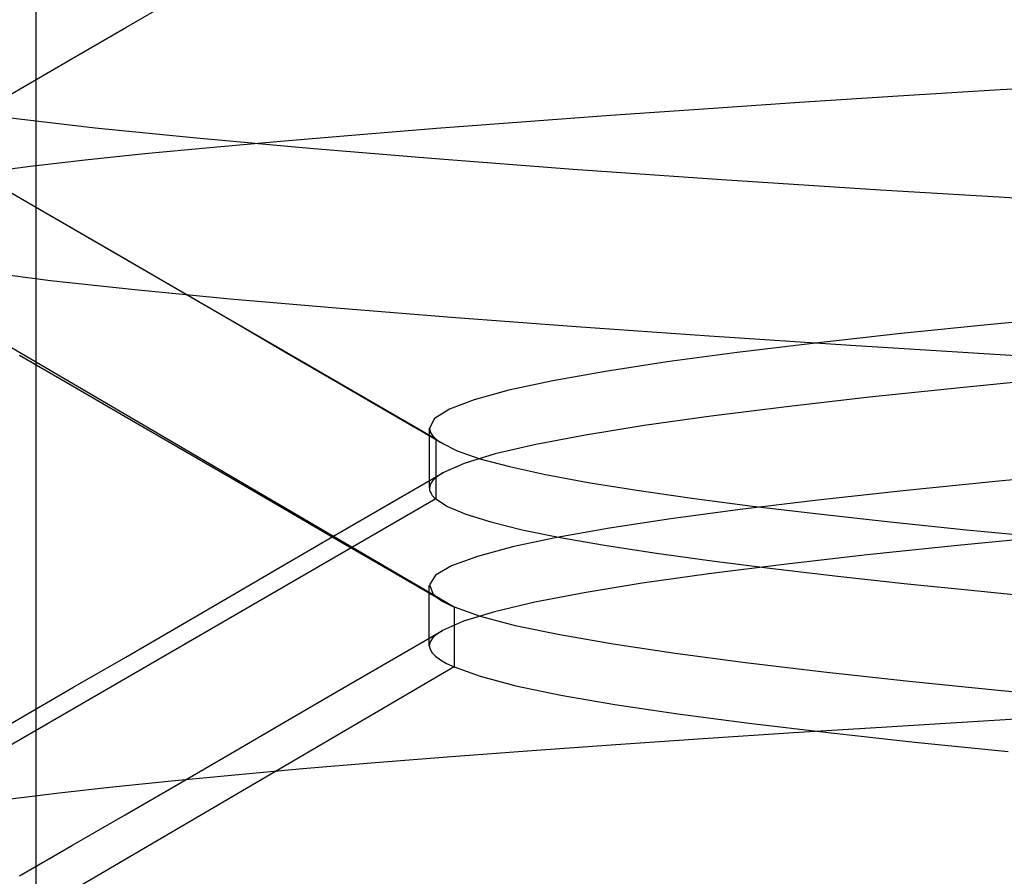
# Model space of a CAD drawing. Header units: millimetres. Extents: x 0 to 93, y -50 to 1.2.
# Tile 39 of 137: x 6.24 to 6.865, y -4.215 to -3.671. Entities that reach past the tile are written whole.
import ezdxf

# ---------------------------------------------------------------- set-up
doc = ezdxf.new("R2010")
doc.units = ezdxf.units.MM
doc.layers.add('MAIN-2', color=7, linetype='Continuous')

msp = doc.modelspace()

# ---------------------------------------------------------------- linework, layer by layer
at = {"layer": 'MAIN-2'}
for p, q in [((6.2505, -9), (6.2505, 0)), ((6.30732, -3.67633), (6.34088, -3.65684)), ((6.30732, -3.67633), (6.34088, -3.65684)), ((6.27379, -3.6958), (6.30732, -3.67633)), ((6.27379, -3.6958), (6.30732, -3.67633)), ((6.24026, -3.71526), (6.27379, -3.6958)), ((6.24026, -3.71526), (6.27379, -3.6958)), ((6.10547, -3.70652), (6.50414, -3.93756)), ((6.10547, -3.70652), (6.50414, -3.93756)), ((6.86248, -3.7157), (6.92935, -3.71174)), ((6.86248, -3.7157), (6.92935, -3.71174)), ((6.20677, -3.73469), (6.24026, -3.71526)), ((6.20677, -3.73469), (6.24026, -3.71526)), ((6.735, -3.72372), (6.79775, -3.71969)), ((6.735, -3.72372), (6.79775, -3.71969)), ((6.79775, -3.71969), (6.86248, -3.7157)), ((6.79775, -3.71969), (6.86248, -3.7157)), ((6.67408, -3.72782), (6.735, -3.72372)), ((6.67408, -3.72782), (6.735, -3.72372)), ((6.55849, -3.73612), (6.61512, -3.73196)), ((6.55849, -3.73612), (6.61512, -3.73196)), ((6.61512, -3.73196), (6.67408, -3.72782)), ((6.61512, -3.73196), (6.67408, -3.72782)), ((6.28795, -3.74018), (6.23241, -3.73373)), ((6.28795, -3.74018), (6.23241, -3.73373)), ((6.50451, -3.74025), (6.55849, -3.73612)), ((6.50451, -3.74025), (6.55849, -3.73612)), ((6.35213, -3.74663), (6.28795, -3.74018)), ((6.35213, -3.74663), (6.28795, -3.74018)), ((6.40549, -3.74838), (6.45345, -3.74434)), ((6.40549, -3.74838), (6.45345, -3.74434)), ((6.45345, -3.74434), (6.50451, -3.74025)), ((6.45345, -3.74434), (6.50451, -3.74025)), ((6.4242, -3.75313), (6.35213, -3.74663)), ((6.4242, -3.75313), (6.35213, -3.74663)), ((6.36079, -3.75237), (6.40549, -3.74838)), ((6.36079, -3.75237), (6.40549, -3.74838)), ((6.28148, -3.76029), (6.31945, -3.75633)), ((6.28148, -3.76029), (6.31945, -3.75633)), ((6.31945, -3.75633), (6.36079, -3.75237)), ((6.31945, -3.75633), (6.36079, -3.75237)), ((6.50398, -3.75971), (6.4242, -3.75313)), ((6.50398, -3.75971), (6.4242, -3.75313)), ((6.24691, -3.76429), (6.28148, -3.76029)), ((6.24691, -3.76429), (6.28148, -3.76029)), ((6.59131, -3.76636), (6.50398, -3.75971)), ((6.59131, -3.76636), (6.50398, -3.75971)), ((6.24057, -3.78492), (6.20711, -3.7655)), ((6.24057, -3.78492), (6.20711, -3.7655)), ((6.21577, -3.76834), (6.24691, -3.76429)), ((6.21577, -3.76834), (6.24691, -3.76429)), ((6.68571, -3.77298), (6.59131, -3.76636)), ((6.68571, -3.77298), (6.59131, -3.76636)), ((6.78653, -3.7795), (6.68571, -3.77298)), ((6.78653, -3.7795), (6.68571, -3.77298)), ((6.8928, -3.78593), (6.78653, -3.7795)), ((6.8928, -3.78593), (6.78653, -3.7795)), ((6.27414, -3.80441), (6.24057, -3.78492)), ((6.27414, -3.80441), (6.24057, -3.78492)), ((6.3077, -3.82391), (6.27414, -3.80441)), ((6.3077, -3.82391), (6.27414, -3.80441)), ((6.12121, -3.81319), (6.51573, -4.04422)), ((6.12121, -3.81319), (6.51573, -4.04422)), ((6.34126, -3.8434), (6.3077, -3.82391)), ((6.34126, -3.8434), (6.3077, -3.82391)), ((6.25951, -3.83713), (6.21329, -3.83123)), ((6.25951, -3.83713), (6.21329, -3.83123)), ((6.31308, -3.84294), (6.25951, -3.83713)), ((6.31308, -3.84294), (6.25951, -3.83713)), ((6.37365, -3.84872), (6.31308, -3.84294)), ((6.37365, -3.84872), (6.31308, -3.84294)), ((6.3748, -3.86289), (6.34126, -3.8434)), ((6.3748, -3.86289), (6.34126, -3.8434)), ((6.44083, -3.85453), (6.37365, -3.84872)), ((6.44083, -3.85453), (6.37365, -3.84872)), ((6.51417, -3.86041), (6.44083, -3.85453)), ((6.51417, -3.86041), (6.44083, -3.85453)), ((6.40834, -3.88239), (6.3748, -3.86289)), ((6.40834, -3.88239), (6.3748, -3.86289)), ((6.59321, -3.86636), (6.51417, -3.86041)), ((6.59321, -3.86636), (6.51417, -3.86041)), ((6.92218, -3.85869), (6.85877, -3.86469)), ((6.92218, -3.85869), (6.85877, -3.86469)), ((6.67771, -3.87235), (6.59321, -3.86636)), ((6.67771, -3.87235), (6.59321, -3.86636)), ((6.85877, -3.86469), (6.79964, -3.87069)), ((6.85877, -3.86469), (6.79964, -3.87069)), ((6.76763, -3.87832), (6.67771, -3.87235)), ((6.76763, -3.87832), (6.67771, -3.87235)), ((6.79964, -3.87069), (6.74517, -3.87669)), ((6.79964, -3.87069), (6.74517, -3.87669)), ((6.74517, -3.87669), (6.6956, -3.88269)), ((6.74517, -3.87669), (6.6956, -3.88269)), ((6.8624, -3.88422), (6.76763, -3.87832)), ((6.8624, -3.88422), (6.76763, -3.87832)), ((6.27347, -3.9041), (6.23992, -3.88462)), ((6.27347, -3.9041), (6.23992, -3.88462)), ((6.44187, -3.90189), (6.40834, -3.88239)), ((6.44187, -3.90189), (6.40834, -3.88239)), ((6.6956, -3.88269), (6.65114, -3.88869)), ((6.6956, -3.88269), (6.65114, -3.88869)), ((6.96083, -3.89003), (6.8624, -3.88422)), ((6.96083, -3.89003), (6.8624, -3.88422)), ((6.612, -3.89469), (6.57839, -3.90069)), ((6.612, -3.89469), (6.57839, -3.90069)), ((6.65114, -3.88869), (6.612, -3.89469)), ((6.65114, -3.88869), (6.612, -3.89469)), ((6.57839, -3.90069), (6.55051, -3.90669)), ((6.57839, -3.90069), (6.55051, -3.90669)), ((6.89895, -3.8991), (6.83701, -3.90511)), ((6.89895, -3.8991), (6.83701, -3.90511)), ((6.30702, -3.92358), (6.27347, -3.9041)), ((6.30702, -3.92358), (6.27347, -3.9041)), ((6.47545, -3.92142), (6.44187, -3.90189)), ((6.47545, -3.92142), (6.44187, -3.90189)), ((6.55051, -3.90669), (6.52857, -3.9127)), ((6.55051, -3.90669), (6.52857, -3.9127)), ((6.83701, -3.90511), (6.77951, -3.91111)), ((6.83701, -3.90511), (6.77951, -3.91111)), ((6.52857, -3.9127), (6.51278, -3.91871)), ((6.52857, -3.9127), (6.51278, -3.91871)), ((6.77951, -3.91111), (6.72677, -3.91712)), ((6.77951, -3.91111), (6.72677, -3.91712)), ((6.51278, -3.91871), (6.50332, -3.92472)), ((6.51278, -3.91871), (6.50332, -3.92472)), ((6.72677, -3.91712), (6.67901, -3.92313)), ((6.72677, -3.91712), (6.67901, -3.92313)), ((6.3406, -3.94308), (6.30702, -3.92358)), ((6.3406, -3.94308), (6.30702, -3.92358)), ((6.50901, -3.94096), (6.47545, -3.92142)), ((6.50901, -3.94096), (6.47545, -3.92142)), ((6.50332, -3.92472), (6.50016, -3.93074)), ((6.50332, -3.92472), (6.50016, -3.93074)), ((6.67901, -3.92313), (6.63644, -3.92914)), ((6.67901, -3.92313), (6.63644, -3.92914)), ((6.50016, -3.93074), (6.50027, -3.93188)), ((6.50016, -3.93074), (6.50027, -3.93188)), ((6.50022, -3.93393), (6.50022, -3.93074)), ((6.50022, -3.93393), (6.50022, -3.93074)), ((6.50027, -3.93188), (6.5006, -3.93301)), ((6.50027, -3.93188), (6.5006, -3.93301)), ((6.63644, -3.92914), (6.59925, -3.93514)), ((6.63644, -3.92914), (6.59925, -3.93514)), ((6.50022, -3.93711), (6.50022, -3.93393)), ((6.50022, -3.93711), (6.50022, -3.93393)), ((6.50022, -3.94029), (6.50022, -3.93711)), ((6.50022, -3.94029), (6.50022, -3.93711)), ((6.5006, -3.93301), (6.50115, -3.93415)), ((6.5006, -3.93301), (6.50115, -3.93415)), ((6.50115, -3.93415), (6.50193, -3.93529)), ((6.50115, -3.93415), (6.50193, -3.93529)), ((6.50193, -3.93529), (6.50292, -3.93642)), ((6.50193, -3.93529), (6.50292, -3.93642)), ((6.50292, -3.93642), (6.50414, -3.93756)), ((6.50292, -3.93642), (6.50414, -3.93756)), ((6.50414, -3.93756), (6.50411, -3.97575)), ((6.50414, -3.93756), (6.50411, -3.97575)), ((6.50414, -3.93756), (6.50465, -3.93799)), ((6.50414, -3.93756), (6.50465, -3.93799)), ((6.50465, -3.93799), (6.5052, -3.93842)), ((6.50465, -3.93799), (6.5052, -3.93842)), ((6.5052, -3.93842), (6.50577, -3.93885)), ((6.5052, -3.93842), (6.50577, -3.93885)), ((6.59925, -3.93514), (6.56767, -3.94114)), ((6.59925, -3.93514), (6.56767, -3.94114)), ((6.37417, -3.96258), (6.3406, -3.94308)), ((6.37417, -3.96258), (6.3406, -3.94308)), ((6.50022, -3.94348), (6.50022, -3.94029)), ((6.50022, -3.94348), (6.50022, -3.94029)), ((6.50022, -3.94666), (6.50022, -3.94348)), ((6.50022, -3.94666), (6.50022, -3.94348)), ((6.50577, -3.93885), (6.50637, -3.93928)), ((6.50577, -3.93885), (6.50637, -3.93928)), ((6.50637, -3.93928), (6.50701, -3.93971)), ((6.50637, -3.93928), (6.50701, -3.93971)), ((6.50701, -3.93971), (6.50768, -3.94014)), ((6.50701, -3.93971), (6.50768, -3.94014)), ((6.50768, -3.94014), (6.51778, -3.94515)), ((6.50768, -3.94014), (6.51778, -3.94515)), ((6.56767, -3.94114), (6.5419, -3.94715)), ((6.56767, -3.94114), (6.5419, -3.94715)), ((6.50022, -3.94985), (6.50022, -3.94666)), ((6.50022, -3.94985), (6.50022, -3.94666)), ((6.50022, -3.95303), (6.50022, -3.94985)), ((6.50022, -3.95303), (6.50022, -3.94985)), ((6.51778, -3.94515), (6.53217, -3.95015)), ((6.51778, -3.94515), (6.53217, -3.95015)), ((6.5419, -3.94715), (6.52215, -3.95314)), ((6.5419, -3.94715), (6.52215, -3.95314)), ((6.53217, -3.95015), (6.55087, -3.95516)), ((6.53217, -3.95015), (6.55087, -3.95516)), ((6.50022, -3.95621), (6.50022, -3.95303)), ((6.50022, -3.95621), (6.50022, -3.95303)), ((6.50022, -3.95939), (6.50022, -3.95621)), ((6.50022, -3.95939), (6.50022, -3.95621)), ((6.52215, -3.95314), (6.50863, -3.95913)), ((6.52215, -3.95314), (6.50863, -3.95913)), ((6.55087, -3.95516), (6.5738, -3.96016)), ((6.55087, -3.95516), (6.5738, -3.96016)), ((6.40776, -3.9821), (6.37417, -3.96258)), ((6.40776, -3.9821), (6.37417, -3.96258)), ((6.47499, -3.97866), (6.50855, -3.95914)), ((6.47499, -3.97866), (6.50855, -3.95914)), ((6.50022, -3.96257), (6.50022, -3.95939)), ((6.50022, -3.96257), (6.50022, -3.95939)), ((6.50022, -3.96576), (6.50022, -3.96257)), ((6.50022, -3.96576), (6.50022, -3.96257)), ((6.50391, -3.9624), (6.50227, -3.96404)), ((6.50391, -3.9624), (6.50227, -3.96404)), ((6.50603, -3.96077), (6.50391, -3.9624)), ((6.50603, -3.96077), (6.50391, -3.9624)), ((6.50863, -3.95913), (6.50603, -3.96077)), ((6.50863, -3.95913), (6.50603, -3.96077)), ((6.5738, -3.96016), (6.60085, -3.96518)), ((6.5738, -3.96016), (6.60085, -3.96518)), ((6.92216, -3.95878), (6.85949, -3.96471)), ((6.92216, -3.95878), (6.85949, -3.96471)), ((6.50038, -3.96731), (6.50013, -3.96894)), ((6.50038, -3.96731), (6.50013, -3.96894)), ((6.50013, -3.96894), (6.50024, -3.97008)), ((6.50013, -3.96894), (6.50024, -3.97008)), ((6.50022, -3.96894), (6.50022, -3.96576)), ((6.50022, -3.96894), (6.50022, -3.96576)), ((6.50109, -3.96567), (6.50038, -3.96731)), ((6.50109, -3.96567), (6.50038, -3.96731)), ((6.50227, -3.96404), (6.50109, -3.96567)), ((6.50227, -3.96404), (6.50109, -3.96567)), ((6.60085, -3.96518), (6.63186, -3.97019)), ((6.60085, -3.96518), (6.63186, -3.97019)), ((6.85949, -3.96471), (6.80086, -3.97065)), ((6.85949, -3.96471), (6.80086, -3.97065)), ((6.50411, -3.97575), (6.10542, -4.20677)), ((6.50411, -3.97575), (6.10542, -4.20677)), ((6.50024, -3.97008), (6.50057, -3.97121)), ((6.50024, -3.97008), (6.50057, -3.97121)), ((6.50057, -3.97121), (6.50112, -3.97235)), ((6.50057, -3.97121), (6.50112, -3.97235)), ((6.50112, -3.97235), (6.5019, -3.97348)), ((6.50112, -3.97235), (6.5019, -3.97348)), ((6.5019, -3.97348), (6.50289, -3.97462)), ((6.5019, -3.97348), (6.50289, -3.97462)), ((6.50289, -3.97462), (6.50411, -3.97575)), ((6.50289, -3.97462), (6.50411, -3.97575)), ((6.50411, -3.97575), (6.51166, -3.98059)), ((6.50411, -3.97575), (6.51166, -3.98059)), ((6.63186, -3.97019), (6.66668, -3.97521)), ((6.63186, -3.97019), (6.66668, -3.97521)), ((6.66668, -3.97521), (6.70517, -3.98023)), ((6.66668, -3.97521), (6.70517, -3.98023)), ((6.80086, -3.97065), (6.74668, -3.97659)), ((6.80086, -3.97065), (6.74668, -3.97659)), ((6.44134, -4.00162), (6.40776, -3.9821)), ((6.44134, -4.00162), (6.40776, -3.9821)), ((6.44142, -3.99819), (6.47499, -3.97866)), ((6.44142, -3.99819), (6.47499, -3.97866)), ((6.51166, -3.98059), (6.52327, -3.98545)), ((6.51166, -3.98059), (6.52327, -3.98545)), ((6.74668, -3.97659), (6.69741, -3.98252)), ((6.74668, -3.97659), (6.69741, -3.98252)), ((6.70517, -3.98023), (6.74719, -3.98525)), ((6.70517, -3.98023), (6.74719, -3.98525)), ((6.52327, -3.98545), (6.53906, -3.99033)), ((6.52327, -3.98545), (6.53906, -3.99033)), ((6.65331, -3.98845), (6.61448, -3.99436)), ((6.65331, -3.98845), (6.61448, -3.99436)), ((6.69741, -3.98252), (6.65331, -3.98845)), ((6.69741, -3.98252), (6.65331, -3.98845)), ((6.74719, -3.98525), (6.79259, -3.99027)), ((6.74719, -3.98525), (6.79259, -3.99027)), ((6.53906, -3.99033), (6.55909, -3.99525)), ((6.53906, -3.99033), (6.55909, -3.99525)), ((6.61448, -3.99436), (6.58096, -4.00029)), ((6.61448, -3.99436), (6.58096, -4.00029)), ((6.79259, -3.99027), (6.84123, -3.99529)), ((6.79259, -3.99027), (6.84123, -3.99529)), ((6.40788, -4.01768), (6.44142, -3.99819)), ((6.40788, -4.01768), (6.44142, -3.99819)), ((6.58096, -4.00029), (6.55289, -4.00624)), ((6.58096, -4.00029), (6.55289, -4.00624)), ((6.55909, -3.99525), (6.58322, -4.00019)), ((6.55909, -3.99525), (6.58322, -4.00019)), ((6.58322, -4.00019), (6.61122, -4.00512)), ((6.58322, -4.00019), (6.61122, -4.00512)), ((6.89732, -3.99928), (6.83545, -4.00529)), ((6.89732, -3.99928), (6.83545, -4.00529)), ((6.84123, -3.99529), (6.89293, -4.00031)), ((6.84123, -3.99529), (6.89293, -4.00031)), ((6.47496, -4.02116), (6.44134, -4.00162)), ((6.47496, -4.02116), (6.44134, -4.00162)), ((6.55289, -4.00624), (6.53054, -4.01222)), ((6.55289, -4.00624), (6.53054, -4.01222)), ((6.61122, -4.00512), (6.64288, -4.01003)), ((6.61122, -4.00512), (6.64288, -4.01003)), ((6.83545, -4.00529), (6.77796, -4.0113)), ((6.83545, -4.00529), (6.77796, -4.0113)), ((6.53054, -4.01222), (6.51414, -4.01821)), ((6.53054, -4.01222), (6.51414, -4.01821)), ((6.64288, -4.01003), (6.67795, -4.01492)), ((6.64288, -4.01003), (6.67795, -4.01492)), ((6.77796, -4.0113), (6.72523, -4.0173)), ((6.77796, -4.0113), (6.72523, -4.0173)), ((6.37433, -4.03718), (6.40788, -4.01768)), ((6.37433, -4.03718), (6.40788, -4.01768)), ((6.51414, -4.01821), (6.50393, -4.02421)), ((6.51414, -4.01821), (6.50393, -4.02421)), ((6.72523, -4.0173), (6.67759, -4.02332)), ((6.72523, -4.0173), (6.67759, -4.02332)), ((6.67795, -4.01492), (6.71622, -4.01977)), ((6.67795, -4.01492), (6.71622, -4.01977)), ((6.71622, -4.01977), (6.75745, -4.0246)), ((6.71622, -4.01977), (6.75745, -4.0246)), ((6.50856, -4.04071), (6.47496, -4.02116)), ((6.50856, -4.04071), (6.47496, -4.02116)), ((6.50393, -4.02421), (6.50007, -4.03021)), ((6.50393, -4.02421), (6.50007, -4.03021)), ((6.67759, -4.02332), (6.63521, -4.02933)), ((6.67759, -4.02332), (6.63521, -4.02933)), ((6.75745, -4.0246), (6.80153, -4.02941)), ((6.75745, -4.0246), (6.80153, -4.02941)), ((6.50005, -4.03397), (6.50005, -4.0308)), ((6.50005, -4.03397), (6.50005, -4.0308)), ((6.50007, -4.03021), (6.50258, -4.03622)), ((6.50007, -4.03021), (6.50258, -4.03622)), ((6.63521, -4.02933), (6.59827, -4.03534)), ((6.63521, -4.02933), (6.59827, -4.03534)), ((6.80153, -4.02941), (6.84836, -4.0342)), ((6.80153, -4.02941), (6.84836, -4.0342)), ((6.34079, -4.05666), (6.37433, -4.03718)), ((6.34079, -4.05666), (6.37433, -4.03718)), ((6.50005, -4.03714), (6.50005, -4.03397)), ((6.50005, -4.03714), (6.50005, -4.03397)), ((6.50005, -4.04031), (6.50005, -4.03714)), ((6.50005, -4.04031), (6.50005, -4.03714)), ((6.50258, -4.03622), (6.50305, -4.0367)), ((6.50258, -4.03622), (6.50305, -4.0367)), ((6.50305, -4.0367), (6.50356, -4.03718)), ((6.50305, -4.0367), (6.50356, -4.03718)), ((6.50356, -4.03718), (6.50412, -4.03766)), ((6.50356, -4.03718), (6.50412, -4.03766)), ((6.50412, -4.03766), (6.50471, -4.03814)), ((6.50412, -4.03766), (6.50471, -4.03814)), ((6.50471, -4.03814), (6.50534, -4.03862)), ((6.50471, -4.03814), (6.50534, -4.03862)), ((6.50534, -4.03862), (6.50601, -4.03909)), ((6.50534, -4.03862), (6.50601, -4.03909)), ((6.59827, -4.03534), (6.56695, -4.04135)), ((6.59827, -4.03534), (6.56695, -4.04135)), ((6.84836, -4.0342), (6.89782, -4.03897)), ((6.84836, -4.0342), (6.89782, -4.03897)), ((6.50005, -4.04348), (6.50005, -4.04031)), ((6.50005, -4.04348), (6.50005, -4.04031)), ((6.50005, -4.04667), (6.50005, -4.04348)), ((6.50005, -4.04667), (6.50005, -4.04348)), ((6.50601, -4.03909), (6.50731, -4.03995)), ((6.50601, -4.03909), (6.50731, -4.03995)), ((6.50731, -4.03995), (6.50873, -4.04081)), ((6.50731, -4.03995), (6.50873, -4.04081)), ((6.50873, -4.04081), (6.51028, -4.04167)), ((6.50873, -4.04081), (6.51028, -4.04167)), ((6.51028, -4.04167), (6.51196, -4.04253)), ((6.51028, -4.04167), (6.51196, -4.04253)), ((6.51196, -4.04253), (6.51377, -4.04339)), ((6.51196, -4.04253), (6.51377, -4.04339)), ((6.51377, -4.04339), (6.5157, -4.04425)), ((6.51377, -4.04339), (6.5157, -4.04425)), ((6.51573, -4.04422), (6.53224, -4.05013)), ((6.51573, -4.04422), (6.51575, -4.08241)), ((6.51573, -4.04422), (6.53224, -4.05013)), ((6.51573, -4.04422), (6.51575, -4.08241)), ((6.56695, -4.04135), (6.54141, -4.04735)), ((6.56695, -4.04135), (6.54141, -4.04735)), ((6.50005, -4.04985), (6.50005, -4.04667)), ((6.50005, -4.04985), (6.50005, -4.04667)), ((6.50005, -4.05304), (6.50005, -4.04985)), ((6.50005, -4.05304), (6.50005, -4.04985)), ((6.54141, -4.04735), (6.52184, -4.05335)), ((6.54141, -4.04735), (6.52184, -4.05335)), ((6.53224, -4.05013), (6.55462, -4.05603)), ((6.53224, -4.05013), (6.55462, -4.05603)), ((6.30725, -4.07614), (6.34079, -4.05666)), ((6.30725, -4.07614), (6.34079, -4.05666)), ((6.50005, -4.05622), (6.50005, -4.05304)), ((6.50005, -4.05622), (6.50005, -4.05304)), ((6.50005, -4.05941), (6.50005, -4.05622)), ((6.50005, -4.05941), (6.50005, -4.05622)), ((6.52184, -4.05335), (6.5084, -4.05934)), ((6.52184, -4.05335), (6.5084, -4.05934)), ((6.55462, -4.05603), (6.58282, -4.06193)), ((6.55462, -4.05603), (6.58282, -4.06193)), ((6.47479, -4.07879), (6.50838, -4.05926)), ((6.47479, -4.07879), (6.50838, -4.05926)), ((6.50005, -4.06259), (6.50005, -4.05941)), ((6.50005, -4.06259), (6.50005, -4.05941)), ((6.50005, -4.06578), (6.50005, -4.06259)), ((6.50005, -4.06578), (6.50005, -4.06259)), ((6.50376, -4.06257), (6.50213, -4.06418)), ((6.50376, -4.06257), (6.50213, -4.06418)), ((6.50585, -4.06095), (6.50376, -4.06257)), ((6.50585, -4.06095), (6.50376, -4.06257)), ((6.5084, -4.05934), (6.50585, -4.06095)), ((6.5084, -4.05934), (6.50585, -4.06095)), ((6.58282, -4.06193), (6.61677, -4.06783)), ((6.58282, -4.06193), (6.61677, -4.06783)), ((6.50005, -4.06896), (6.50005, -4.06578)), ((6.50005, -4.06896), (6.50005, -4.06578)), ((6.50028, -4.0674), (6.50005, -4.06901)), ((6.50028, -4.0674), (6.50005, -4.06901)), ((6.50005, -4.06901), (6.50049, -4.07124)), ((6.50005, -4.06901), (6.50049, -4.07124)), ((6.50098, -4.06579), (6.50028, -4.0674)), ((6.50098, -4.06579), (6.50028, -4.0674)), ((6.50213, -4.06418), (6.50098, -4.06579)), ((6.50213, -4.06418), (6.50098, -4.06579)), ((6.61677, -4.06783), (6.65623, -4.07374)), ((6.61677, -4.06783), (6.65623, -4.07374)), ((6.27373, -4.0956), (6.30725, -4.07614)), ((6.27373, -4.0956), (6.30725, -4.07614)), ((6.50049, -4.07124), (6.50181, -4.07347)), ((6.50049, -4.07124), (6.50181, -4.07347)), ((6.50181, -4.07347), (6.504, -4.0757)), ((6.50181, -4.07347), (6.504, -4.0757)), ((6.504, -4.0757), (6.50706, -4.07794)), ((6.504, -4.0757), (6.50706, -4.07794)), ((6.65623, -4.07374), (6.70091, -4.07966)), ((6.65623, -4.07374), (6.70091, -4.07966)), ((6.51575, -4.08241), (6.12121, -4.31348)), ((6.51575, -4.08241), (6.12121, -4.31348)), ((6.4412, -4.09833), (6.47479, -4.07879)), ((6.4412, -4.09833), (6.47479, -4.07879)), ((6.50706, -4.07794), (6.51098, -4.08017)), ((6.50706, -4.07794), (6.51098, -4.08017)), ((6.51098, -4.08017), (6.51575, -4.08241)), ((6.51098, -4.08017), (6.51575, -4.08241)), ((6.51575, -4.08241), (6.53241, -4.08838)), ((6.51575, -4.08241), (6.53241, -4.08838)), ((6.70091, -4.07966), (6.75051, -4.08557)), ((6.70091, -4.07966), (6.75051, -4.08557)), ((6.53241, -4.08838), (6.55503, -4.09435)), ((6.53241, -4.08838), (6.55503, -4.09435)), ((6.75051, -4.08557), (6.80474, -4.09149)), ((6.75051, -4.08557), (6.80474, -4.09149)), ((6.55503, -4.09435), (6.58356, -4.10033)), ((6.55503, -4.09435), (6.58356, -4.10033)), ((6.80474, -4.09149), (6.86329, -4.09742)), ((6.80474, -4.09149), (6.86329, -4.09742)), ((6.2402, -4.11507), (6.27373, -4.0956)), ((6.2402, -4.11507), (6.27373, -4.0956)), ((6.40763, -4.11784), (6.4412, -4.09833)), ((6.40763, -4.11784), (6.4412, -4.09833)), ((6.58356, -4.10033), (6.61793, -4.1063)), ((6.58356, -4.10033), (6.61793, -4.1063)), ((6.86329, -4.09742), (6.92586, -4.10334)), ((6.86329, -4.09742), (6.92586, -4.10334)), ((6.61793, -4.1063), (6.6579, -4.11227)), ((6.61793, -4.1063), (6.6579, -4.11227)), ((6.6579, -4.11227), (6.70315, -4.11823)), ((6.6579, -4.11227), (6.70315, -4.11823)), ((6.85183, -4.11672), (6.91489, -4.11291)), ((6.85183, -4.11672), (6.91489, -4.11291)), ((6.20682, -4.13444), (6.2402, -4.11507)), ((6.20682, -4.13444), (6.2402, -4.11507)), ((6.37406, -4.13734), (6.40763, -4.11784)), ((6.37406, -4.13734), (6.40763, -4.11784)), ((6.70315, -4.11823), (6.7534, -4.1242)), ((6.70315, -4.11823), (6.7534, -4.1242)), ((6.79065, -4.12047), (6.85183, -4.11672)), ((6.79065, -4.12047), (6.85183, -4.11672)), ((6.67397, -4.12792), (6.73136, -4.12419)), ((6.67397, -4.12792), (6.73136, -4.12419)), ((6.73136, -4.12419), (6.79065, -4.12047)), ((6.73136, -4.12419), (6.79065, -4.12047)), ((6.7534, -4.1242), (6.80832, -4.13016)), ((6.7534, -4.1242), (6.80832, -4.13016)), ((6.56524, -4.13544), (6.61855, -4.13166)), ((6.56524, -4.13544), (6.61855, -4.13166)), ((6.61855, -4.13166), (6.67397, -4.12792)), ((6.61855, -4.13166), (6.67397, -4.12792)), ((6.80832, -4.13016), (6.86762, -4.13612)), ((6.80832, -4.13016), (6.86762, -4.13612)), ((6.34051, -4.15682), (6.37406, -4.13734)), ((6.34051, -4.15682), (6.37406, -4.13734)), ((6.51421, -4.13925), (6.56524, -4.13544)), ((6.51421, -4.13925), (6.56524, -4.13544)), ((6.41967, -4.14702), (6.46563, -4.14312)), ((6.41967, -4.14702), (6.46563, -4.14312)), ((6.46563, -4.14312), (6.51421, -4.13925)), ((6.46563, -4.14312), (6.51421, -4.13925)), ((6.33625, -4.15483), (6.37649, -4.15094)), ((6.33625, -4.15483), (6.37649, -4.15094)), ((6.37649, -4.15094), (6.41967, -4.14702)), ((6.37649, -4.15094), (6.41967, -4.14702)), ((6.29908, -4.15869), (6.33625, -4.15483)), ((6.29908, -4.15869), (6.33625, -4.15483)), ((6.30696, -4.17631), (6.34051, -4.15682)), ((6.30696, -4.17631), (6.34051, -4.15682)), ((6.23409, -4.16627), (6.26502, -4.16251)), ((6.23409, -4.16627), (6.26502, -4.16251)), ((6.26502, -4.16251), (6.29908, -4.15869)), ((6.26502, -4.16251), (6.29908, -4.15869)), ((6.27344, -4.19576), (6.30696, -4.17631)), ((6.27344, -4.19576), (6.30696, -4.17631)), ((6.23992, -4.21522), (6.27344, -4.19576)), ((6.23992, -4.21522), (6.27344, -4.19576))]:
    msp.add_line(p, q, dxfattribs=at)

doc.saveas('drawing.dxf')
